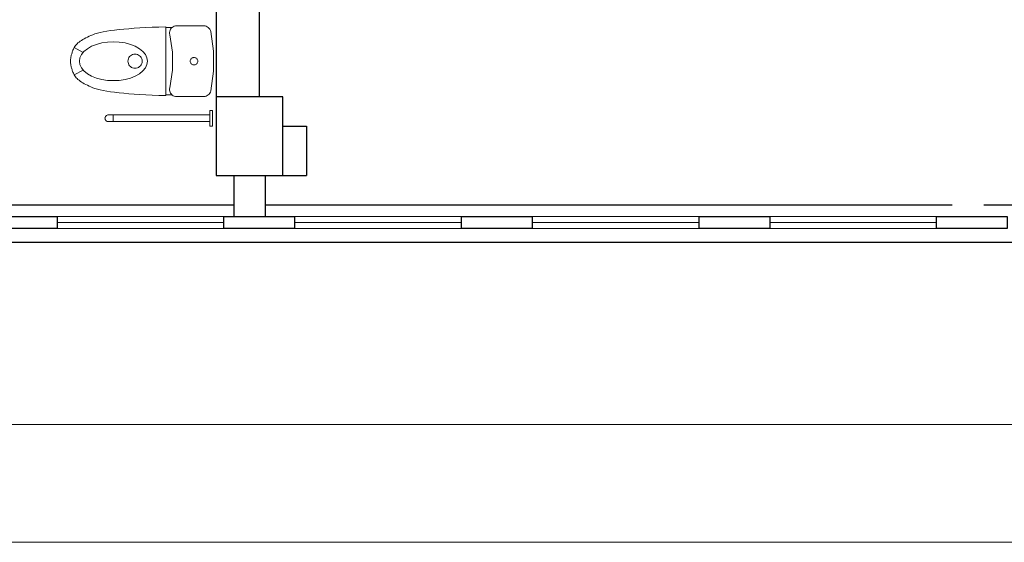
# Model space of a CAD drawing. Header units: millimetres. Extents: x 6612729504 to 6612744462, y 5733542327 to 5733549367.
# Tile 88 of 109: x 6612741707 to 6612742209, y 5733546138 to 5733546404. Entities that reach past the tile are written whole.
import ezdxf

# ---------------------------------------------------------------- set-up
doc = ezdxf.new("R2010")
doc.units = ezdxf.units.MM
doc.header["$MEASUREMENT"] = 0
for name, color, linetype in [('!!!!_SCIANY GRUBE', 7, 'Continuous'), ('A-ARM', 7, 'Continuous'), ('L_WIDOKOWE', 7, 'Continuous'), ('STOLARKAOKIENNA', 7, 'Continuous'), ('WIDOK', 7, 'Continuous')]:
    doc.layers.add(name, color=color, linetype=linetype)

msp = doc.modelspace()

# ---------------------------------------------------------------- linework, layer by layer
at = {"layer": '!!!!_SCIANY GRUBE', "color": 252, "lineweight": 30}
for p, q in [((6612741807.516494, 5733546572.844685), (6612741807.516494, 5733546364.844685)), ((6612741829.516494, 5733546494.844685), (6612741829.516494, 5733546364.844685)), ((6612741841.516494, 5733546364.844685), (6612741807.516494, 5733546364.844685)), ((6612741807.516494, 5733546364.844685), (6612741807.516494, 5733546324.844684)), ((6612741841.516494, 5733546324.844684), (6612741841.516494, 5733546364.844685)), ((6612741841.516494, 5733546349.844685), (6612741853.516494, 5733546349.844685)), ((6612741853.516494, 5733546349.844685), (6612741853.516494, 5733546324.844684)), ((6612741807.516494, 5733546324.844684), (6612741841.516494, 5733546324.844684)), ((6612741816.516493, 5733546324.844684), (6612741816.516493, 5733546303.844685)), ((6612741832.516493, 5733546324.844684), (6612741832.516493, 5733546303.844685)), ((6612741841.516494, 5733546324.844684), (6612741853.516494, 5733546324.844684))]:
    msp.add_line(p, q, dxfattribs=at)
for points in [[(6612741690.516493, 5733546303.844685), (6612741726.516493, 5733546303.844685), (6612741726.516493, 5733546297.844685), (6612741690.516493, 5733546297.844685)], [(6612741811.516493, 5733546303.844685), (6612741847.516494, 5733546303.844685), (6612741847.516494, 5733546297.844685), (6612741811.516493, 5733546297.844685)], [(6612741932.516494, 5733546303.844685), (6612741968.516493, 5733546303.844685), (6612741968.516493, 5733546297.844685), (6612741932.516494, 5733546297.844685)], [(6612742053.516493, 5733546303.844685), (6612742089.516494, 5733546303.844685), (6612742089.516494, 5733546297.844685), (6612742053.516493, 5733546297.844685)], [(6612742174.516494, 5733546303.844685), (6612742210.516494, 5733546303.844685), (6612742210.516494, 5733546297.844685), (6612742174.516494, 5733546297.844685)]]:
    msp.add_lwpolyline(points, close=True, dxfattribs=at)
at = {"layer": 'A-ARM', "color": 252, "lineweight": 18}
for p, q in [((6612741744.737477, 5733546396.517659), (6612741743.755289, 5733546396.117078)), ((6612741745.827233, 5733546396.906818), (6612741744.737477, 5733546396.517659)), ((6612741747.08213, 5733546397.27779), (6612741745.827233, 5733546396.906818)), ((6612741748.502178, 5733546397.630572), (6612741747.08213, 5733546397.27779)), ((6612741750.087357, 5733546397.965157), (6612741748.502178, 5733546397.630572)), ((6612741751.837686, 5733546398.28156), (6612741750.087357, 5733546397.965157)), ((6612741753.753155, 5733546398.579775), (6612741751.837686, 5733546398.28156)), ((6612741755.833776, 5733546398.8598), (6612741753.753155, 5733546398.579775)), ((6612741758.079536, 5733546399.121629), (6612741755.833776, 5733546398.8598)), ((6612741760.490448, 5733546399.365286), (6612741758.079536, 5733546399.121629)), ((6612741763.066499, 5733546399.590754), (6612741760.490448, 5733546399.365286)), ((6612741765.807702, 5733546399.798033), (6612741763.066499, 5733546399.590754)), ((6612741768.714035, 5733546399.987114), (6612741765.807702, 5733546399.798033)), ((6612741771.785528, 5733546400.158014), (6612741768.714035, 5733546399.987114)), ((6612741775.022153, 5733546400.310726), (6612741771.785528, 5733546400.158014)), ((6612741778.423928, 5733546400.44525), (6612741775.022153, 5733546400.310726)), ((6612741781.990845, 5733546400.561575), (6612741778.423928, 5733546400.44525)), ((6612741781.990845, 5733546365.461575), (6612741781.990845, 5733546400.476074)), ((6612741781.990845, 5733546400.201574), (6612741785.104844, 5733546400.201574)), ((6612741783.782645, 5733546397.700367), (6612741783.879351, 5733546398.287959)), ((6612741783.78413, 5733546397.104882), (6612741783.782645, 5733546397.700367)), ((6612741783.883778, 5733546396.517749), (6612741783.78413, 5733546397.104882)), ((6612741783.879351, 5733546398.287959), (6612741784.071608, 5733546398.85162)), ((6612741783.883382, 5733546396.517488), (6612741785.397614, 5733546387.555828)), ((6612741784.071608, 5733546398.85162), (6612741784.354136, 5733546399.375825)), ((6612741784.354136, 5733546399.375825), (6612741784.719249, 5733546399.846318)), ((6612741784.719249, 5733546399.846318), (6612741785.156882, 5733546400.250139)), ((6612741785.156882, 5733546400.250139), (6612741785.655096, 5733546400.576308)), ((6612741785.655096, 5733546400.576308), (6612741786.200325, 5733546400.815897)), ((6612741786.200325, 5733546400.815897), (6612741786.777539, 5733546400.962318)), ((6612741786.777539, 5733546400.962318), (6612741787.371044, 5733546401.011575)), ((6612741787.371044, 5733546401.011575), (6612741801.261644, 5733546401.011575)), ((6612741801.261644, 5733546401.011575), (6612741801.876489, 5733546400.958682)), ((6612741801.876489, 5733546400.958682), (6612741802.473314, 5733546400.801542)), ((6612741802.473314, 5733546400.801542), (6612741803.034528, 5733546400.544764)), ((6612741803.034528, 5733546400.544764), (6612741803.543639, 5733546400.195905)), ((6612741803.543639, 5733546400.195905), (6612741803.985674, 5733546399.765227)), ((6612741803.985674, 5733546399.765227), (6612741804.347654, 5733546399.265368)), ((6612741804.347654, 5733546399.265368), (6612741804.618941, 5733546398.711021)), ((6612741804.618941, 5733546398.711021), (6612741804.791561, 5733546398.118417)), ((6612741804.791372, 5733546398.118354), (6612741806.122104, 5733546388.077216)), ((6612741736.248146, 5733546391.400889), (6612741735.865421, 5733546390.944004)), ((6612741736.68084, 5733546391.853103), (6612741736.248146, 5733546391.400889)), ((6612741737.163483, 5733546392.30061), (6612741736.68084, 5733546391.853103)), ((6612741737.696085, 5733546392.743428), (6612741737.163483, 5733546392.30061)), ((6612741738.278627, 5733546393.181548), (6612741737.696085, 5733546392.743428)), ((6612741738.911148, 5733546393.614987), (6612741738.278627, 5733546393.181548)), ((6612741739.593617, 5733546394.04373), (6612741738.911148, 5733546393.614987)), ((6612741740.326046, 5733546394.467783), (6612741739.593617, 5733546394.04373)), ((6612741741.108417, 5733546394.887138), (6612741740.326046, 5733546394.467783)), ((6612741741.940754, 5733546395.301813), (6612741741.108417, 5733546394.887138)), ((6612741742.823043, 5733546395.711789), (6612741741.940754, 5733546395.301813)), ((6612741743.755289, 5733546396.117078), (6612741742.823043, 5733546395.711789)), ((6612741744.079506, 5733546390.595389), (6612741746.553236, 5733546391.585191)), ((6612741746.553236, 5733546391.585191), (6612741749.29019, 5733546392.314497)), ((6612741749.29019, 5733546392.314497), (6612741752.207397, 5733546392.761167)), ((6612741752.207397, 5733546392.761167), (6612741755.215845, 5733546392.911574)), ((6612741755.215845, 5733546392.911574), (6612741758.224499, 5733546392.761149)), ((6612741758.224499, 5733546392.761149), (6612741761.141499, 5733546392.314497)), ((6612741761.141499, 5733546392.314497), (6612741763.878452, 5733546391.585191)), ((6612741763.878452, 5733546391.585191), (6612741766.352183, 5733546390.595389)), ((6612741733.88714, 5733546386.430936), (6612741733.778861, 5733546386.01852)), ((6612741734.008695, 5733546386.851461), (6612741733.88714, 5733546386.430936)), ((6612741734.143532, 5733546387.280122), (6612741734.008695, 5733546386.851461)), ((6612741734.291645, 5733546387.716883), (6612741734.143532, 5733546387.280122)), ((6612741734.453051, 5733546388.161779), (6612741734.291645, 5733546387.716883)), ((6612741734.627732, 5733546388.614785), (6612741734.453051, 5733546388.161779)), ((6612741734.815698, 5733546389.075918), (6612741734.627732, 5733546388.614785)), ((6612741735.016937, 5733546389.545161), (6612741734.815698, 5733546389.075918)), ((6612741735.249812, 5733546390.01614), (6612741735.016937, 5733546389.545161)), ((6612741739.784444, 5733546387.511576), (6612741735.245745, 5733546390.008175)), ((6612741735.532637, 5733546390.482412), (6612741735.249812, 5733546390.01614)), ((6612741735.865421, 5733546390.944004), (6612741735.532637, 5733546390.482412)), ((6612741738.15404, 5733546384.730657), (6612741738.935636, 5733546386.397519)), ((6612741738.935636, 5733546386.397519), (6612741740.211882, 5733546387.961503)), ((6612741740.211882, 5733546387.961503), (6612741741.943995, 5733546389.375079)), ((6612741741.943995, 5733546389.375079), (6612741744.079506, 5733546390.595389)), ((6612741764.445542, 5733546386.151081), (6612741765.01832, 5733546386.418139)), ((6612741765.01832, 5733546386.418139), (6612741765.628809, 5733546386.581696)), ((6612741765.628809, 5733546386.581696), (6612741766.258394, 5733546386.636774)), ((6612741766.258394, 5733546386.636774), (6612741766.888025, 5733546386.581696)), ((6612741766.352183, 5733546390.595389), (6612741768.487694, 5733546389.375079)), ((6612741766.888025, 5733546386.581696), (6612741767.498468, 5733546386.418139)), ((6612741767.498468, 5733546386.418139), (6612741768.071246, 5733546386.151081)), ((6612741768.487694, 5733546389.375079), (6612741770.219807, 5733546387.961503)), ((6612741770.219807, 5733546387.961503), (6612741771.496053, 5733546386.397519)), ((6612741771.496053, 5733546386.397519), (6612741772.277648, 5733546384.730657)), ((6612741785.397614, 5733546387.555828), (6612741785.400665, 5733546378.466863)), ((6612741806.122104, 5733546388.077216), (6612741806.122256, 5733546377.948283)), ((6612741733.39286, 5733546383.359029), (6612741733.390844, 5733546383.011575)), ((6612741733.39286, 5733546382.664139), (6612741733.390844, 5733546383.011575)), ((6612741733.40816, 5733546383.714592), (6612741733.39286, 5733546383.359029)), ((6612741733.40816, 5733546382.308576), (6612741733.39286, 5733546382.664139)), ((6612741733.436745, 5733546384.078291), (6612741733.40816, 5733546383.714592)), ((6612741733.436745, 5733546381.944895), (6612741733.40816, 5733546382.308576)), ((6612741733.478603, 5733546384.450089), (6612741733.436745, 5733546384.078291)), ((6612741733.478603, 5733546381.573078), (6612741733.436745, 5733546381.944895)), ((6612741733.533755, 5733546384.830025), (6612741733.478603, 5733546384.450089)), ((6612741733.533755, 5733546381.193161), (6612741733.478603, 5733546381.573078)), ((6612741733.602173, 5733546385.218069), (6612741733.533755, 5733546384.830025)), ((6612741733.683875, 5733546385.614241), (6612741733.602173, 5733546385.218069)), ((6612741733.778861, 5733546386.01852), (6612741733.683875, 5733546385.614241)), ((6612741737.890844, 5733546383.011575), (6612741738.15404, 5733546384.730657)), ((6612741738.15404, 5733546381.292494), (6612741737.890844, 5733546383.011575)), ((6612741738.935726, 5733546379.625486), (6612741738.15404, 5733546381.292494)), ((6612741762.632744, 5733546383.011575), (6612741762.687824, 5733546383.641071)), ((6612741762.687824, 5733546382.382078), (6612741762.632744, 5733546383.011575)), ((6612741762.687824, 5733546383.641071), (6612741762.851391, 5733546384.251451)), ((6612741762.851408, 5733546381.771653), (6612741762.687824, 5733546382.382078)), ((6612741762.851391, 5733546384.251451), (6612741763.118474, 5733546384.824148)), ((6612741763.118502, 5733546381.198948), (6612741762.851408, 5733546381.771653)), ((6612741763.118474, 5733546384.824148), (6612741763.480958, 5733546385.341773)), ((6612741763.480958, 5733546385.341773), (6612741763.927862, 5733546385.788633)), ((6612741763.927862, 5733546385.788633), (6612741764.445542, 5733546386.151081)), ((6612741768.071246, 5733546386.151081), (6612741768.588926, 5733546385.788633)), ((6612741768.588926, 5733546385.788633), (6612741769.03583, 5733546385.341773)), ((6612741769.03583, 5733546385.341773), (6612741769.398314, 5733546384.824148)), ((6612741769.66538, 5733546381.771653), (6612741769.398288, 5733546381.198948)), ((6612741769.398314, 5733546384.824148), (6612741769.665399, 5733546384.251451)), ((6612741769.828964, 5733546382.382078), (6612741769.66538, 5733546381.771653)), ((6612741769.665399, 5733546384.251451), (6612741769.828964, 5733546383.641071)), ((6612741769.828964, 5733546383.641071), (6612741769.884045, 5733546383.011575)), ((6612741769.884045, 5733546383.011575), (6612741769.828964, 5733546382.382078)), ((6612741772.277648, 5733546381.292494), (6612741771.495962, 5733546379.625486)), ((6612741772.277648, 5733546384.730657), (6612741772.540845, 5733546383.011575)), ((6612741772.540845, 5733546383.011575), (6612741772.277648, 5733546381.292494)), ((6612741794.334344, 5733546383.011575), (6612741794.363541, 5733546383.345232)), ((6612741794.363541, 5733546382.677917), (6612741794.334344, 5733546383.011575)), ((6612741794.363541, 5733546383.345232), (6612741794.450247, 5733546383.668755)), ((6612741794.450255, 5733546382.354368), (6612741794.363541, 5733546382.677917)), ((6612741794.450247, 5733546383.668755), (6612741794.591825, 5733546383.972316)), ((6612741794.591844, 5733546382.050816), (6612741794.450255, 5733546382.354368)), ((6612741794.591825, 5733546383.972316), (6612741794.783985, 5733546384.246672)), ((6612741794.784002, 5733546381.776451), (6612741794.591844, 5733546382.050816)), ((6612741794.783985, 5733546384.246672), (6612741795.020883, 5733546384.483525)), ((6612741795.020883, 5733546381.539625), (6612741794.784002, 5733546381.776451)), ((6612741795.020883, 5733546384.483525), (6612741795.295311, 5733546384.675638)), ((6612741795.295311, 5733546381.34751), (6612741795.020883, 5733546381.539625)), ((6612741795.295311, 5733546384.675638), (6612741795.598934, 5733546384.817191)), ((6612741795.598961, 5733546381.20595), (6612741795.295311, 5733546381.34751)), ((6612741795.598934, 5733546384.817191), (6612741795.922557, 5733546384.903878)), ((6612741795.922557, 5733546384.903878), (6612741796.256294, 5733546384.933075)), ((6612741796.256294, 5733546384.933075), (6612741796.590059, 5733546384.903878)), ((6612741796.590059, 5733546384.903878), (6612741796.913654, 5733546384.817191)), ((6612741797.217278, 5733546381.34751), (6612741796.913628, 5733546381.20595)), ((6612741796.913654, 5733546384.817191), (6612741797.217278, 5733546384.675638)), ((6612741797.217278, 5733546384.675638), (6612741797.491707, 5733546384.483525)), ((6612741797.491707, 5733546381.539625), (6612741797.217278, 5733546381.34751)), ((6612741797.491707, 5733546384.483525), (6612741797.728604, 5733546384.246672)), ((6612741797.728586, 5733546381.776451), (6612741797.491707, 5733546381.539625)), ((6612741797.920746, 5733546382.050816), (6612741797.728586, 5733546381.776451)), ((6612741797.728604, 5733546384.246672), (6612741797.920763, 5733546383.972316)), ((6612741798.062333, 5733546382.354368), (6612741797.920746, 5733546382.050816)), ((6612741797.920763, 5733546383.972316), (6612741798.062343, 5733546383.668755)), ((6612741798.149048, 5733546382.677917), (6612741798.062333, 5733546382.354368)), ((6612741798.062343, 5733546383.668755), (6612741798.149048, 5733546383.345232)), ((6612741798.149048, 5733546383.345232), (6612741798.178244, 5733546383.011575)), ((6612741798.178244, 5733546383.011575), (6612741798.149048, 5733546382.677917)), ((6612741733.602173, 5733546380.805107), (6612741733.533755, 5733546381.193161)), ((6612741733.683875, 5733546380.408937), (6612741733.602173, 5733546380.805107)), ((6612741733.778861, 5733546380.004648), (6612741733.683875, 5733546380.408937)), ((6612741733.88714, 5733546379.59224), (6612741733.778861, 5733546380.004648)), ((6612741734.008695, 5733546379.171716), (6612741733.88714, 5733546379.59224)), ((6612741734.143532, 5733546378.743064), (6612741734.008695, 5733546379.171716)), ((6612741734.291645, 5733546378.306285), (6612741734.143532, 5733546378.743064)), ((6612741734.453051, 5733546377.861397), (6612741734.291645, 5733546378.306285)), ((6612741734.627732, 5733546377.408382), (6612741734.453051, 5733546377.861397)), ((6612741734.815698, 5733546376.947248), (6612741734.627732, 5733546377.408382)), ((6612741735.016937, 5733546376.477989), (6612741734.815698, 5733546376.947248)), ((6612741735.249812, 5733546376.007028), (6612741735.016937, 5733546376.477989)), ((6612741739.784444, 5733546378.511575), (6612741735.245745, 5733546376.014975)), ((6612741740.212007, 5733546378.061512), (6612741738.935726, 5733546379.625486)), ((6612741741.944165, 5733546376.647953), (6612741740.212007, 5733546378.061512)), ((6612741744.079506, 5733546375.427761), (6612741741.944165, 5733546376.647953)), ((6612741763.480994, 5733546380.681331), (6612741763.118502, 5733546381.198948)), ((6612741763.927862, 5733546380.234517), (6612741763.480994, 5733546380.681331)), ((6612741764.445542, 5733546379.872068), (6612741763.927862, 5733546380.234517)), ((6612741765.018365, 5733546379.604994), (6612741764.445542, 5733546379.872068)), ((6612741765.628817, 5733546379.441446), (6612741765.018365, 5733546379.604994)), ((6612741766.258394, 5733546379.386375), (6612741765.628817, 5733546379.441446)), ((6612741766.887972, 5733546379.441446), (6612741766.258394, 5733546379.386375)), ((6612741768.487524, 5733546376.647953), (6612741766.352183, 5733546375.427761)), ((6612741767.498423, 5733546379.604994), (6612741766.887972, 5733546379.441446)), ((6612741768.071246, 5733546379.872068), (6612741767.498423, 5733546379.604994)), ((6612741768.588926, 5733546380.234517), (6612741768.071246, 5733546379.872068)), ((6612741770.219682, 5733546378.061512), (6612741768.487524, 5733546376.647953)), ((6612741769.035794, 5733546380.681331), (6612741768.588926, 5733546380.234517)), ((6612741769.398288, 5733546381.198948), (6612741769.035794, 5733546380.681331)), ((6612741771.495962, 5733546379.625486), (6612741770.219682, 5733546378.061512)), ((6612741785.400665, 5733546378.466863), (6612741783.892121, 5733546369.502881)), ((6612741795.922557, 5733546381.119262), (6612741795.598961, 5733546381.20595)), ((6612741796.256294, 5733546381.090075), (6612741795.922557, 5733546381.119262)), ((6612741796.590033, 5733546381.119262), (6612741796.256294, 5733546381.090075)), ((6612741796.913628, 5733546381.20595), (6612741796.590033, 5733546381.119262)), ((6612741806.122256, 5733546377.948283), (6612741804.791372, 5733546367.904796)), ((6612741735.532637, 5733546375.540756), (6612741735.249812, 5733546376.007028)), ((6612741735.865421, 5733546375.079173), (6612741735.532637, 5733546375.540756)), ((6612741736.248146, 5733546374.622278), (6612741735.865421, 5733546375.079173)), ((6612741736.68084, 5733546374.170083), (6612741736.248146, 5733546374.622278)), ((6612741737.163483, 5733546373.722567), (6612741736.68084, 5733546374.170083)), ((6612741737.696085, 5733546373.279749), (6612741737.163483, 5733546373.722567)), ((6612741738.278627, 5733546372.841619), (6612741737.696085, 5733546373.279749)), ((6612741738.911148, 5733546372.408189), (6612741738.278627, 5733546372.841619)), ((6612741739.593617, 5733546371.979446), (6612741738.911148, 5733546372.408189)), ((6612741740.326046, 5733546371.555394), (6612741739.593617, 5733546371.979446)), ((6612741741.108417, 5733546371.13603), (6612741740.326046, 5733546371.555394)), ((6612741746.553236, 5733546374.437959), (6612741744.079506, 5733546375.427761)), ((6612741749.290442, 5733546373.708599), (6612741746.553236, 5733546374.437959)), ((6612741752.20745, 5733546373.261973), (6612741749.290442, 5733546373.708599)), ((6612741755.215845, 5733546373.111574), (6612741752.20745, 5733546373.261973)), ((6612741758.224238, 5733546373.261973), (6612741755.215845, 5733546373.111574)), ((6612741761.141247, 5733546373.708599), (6612741758.224238, 5733546373.261973)), ((6612741763.878452, 5733546374.437959), (6612741761.141247, 5733546373.708599)), ((6612741766.352183, 5733546375.427761), (6612741763.878452, 5733546374.437959)), ((6612741741.940754, 5733546370.721364), (6612741741.108417, 5733546371.13603)), ((6612741742.823043, 5733546370.311386), (6612741741.940754, 5733546370.721364)), ((6612741743.755289, 5733546369.906099), (6612741742.823043, 5733546370.311386)), ((6612741744.737477, 5733546369.5055), (6612741743.755289, 5733546369.906099)), ((6612741745.827233, 5733546369.116358), (6612741744.737477, 5733546369.5055)), ((6612741747.08213, 5733546368.745387), (6612741745.827233, 5733546369.116358)), ((6612741748.502178, 5733546368.392614), (6612741747.08213, 5733546368.745387)), ((6612741750.087357, 5733546368.058021), (6612741748.502178, 5733546368.392614)), ((6612741751.837686, 5733546367.741625), (6612741750.087357, 5733546368.058021)), ((6612741753.753155, 5733546367.443402), (6612741751.837686, 5733546367.741625)), ((6612741755.833776, 5733546367.163376), (6612741753.753155, 5733546367.443402)), ((6612741758.079536, 5733546366.901529), (6612741755.833776, 5733546367.163376)), ((6612741760.490448, 5733546366.657882), (6612741758.079536, 5733546366.901529)), ((6612741763.066499, 5733546366.432414), (6612741760.490448, 5733546366.657882)), ((6612741765.807702, 5733546366.225143), (6612741763.066499, 5733546366.432414)), ((6612741768.714035, 5733546366.036054), (6612741765.807702, 5733546366.225143)), ((6612741783.791799, 5733546368.320866), (6612741783.792951, 5733546368.916135)), ((6612741783.888774, 5733546367.73349), (6612741783.791799, 5733546368.320866)), ((6612741783.792951, 5733546368.916135), (6612741783.892202, 5733546369.503141)), ((6612741784.081203, 5733546367.170171), (6612741783.888774, 5733546367.73349)), ((6612741784.363856, 5733546366.646227), (6612741784.081203, 5733546367.170171)), ((6612741784.728951, 5733546366.176066), (6612741784.363856, 5733546366.646227)), ((6612741785.166575, 5733546365.77247), (6612741784.728951, 5733546366.176066)), ((6612741803.985746, 5733546366.258012), (6612741803.54372, 5733546365.827317)), ((6612741804.347709, 5733546366.75788), (6612741803.985746, 5733546366.258012)), ((6612741804.618978, 5733546367.312235), (6612741804.347709, 5733546366.75788)), ((6612741804.791561, 5733546367.904733), (6612741804.618978, 5733546367.312235)), ((6612741771.785528, 5733546365.865162), (6612741768.714035, 5733546366.036054)), ((6612741775.022153, 5733546365.712441), (6612741771.785528, 5733546365.865162)), ((6612741778.423928, 5733546365.577918), (6612741775.022153, 5733546365.712441)), ((6612741781.990845, 5733546365.461575), (6612741778.423928, 5733546365.577918)), ((6612741781.990845, 5733546365.821574), (6612741785.104844, 5733546365.821574)), ((6612741785.66468, 5733546365.446527), (6612741785.166575, 5733546365.77247)), ((6612741786.209739, 5733546365.207109), (6612741785.66468, 5733546365.446527)), ((6612741786.786755, 5733546365.060796), (6612741786.209739, 5733546365.207109)), ((6612741787.380044, 5733546365.011576), (6612741786.786755, 5733546365.060796)), ((6612741801.261644, 5733546365.011576), (6612741787.380044, 5733546365.011576)), ((6612741801.876596, 5733546365.064486), (6612741801.261644, 5733546365.011576)), ((6612741802.473413, 5733546365.221643), (6612741801.876596, 5733546365.064486)), ((6612741803.034626, 5733546365.478441), (6612741802.473413, 5733546365.221643)), ((6612741803.54372, 5733546365.827317), (6612741803.034626, 5733546365.478441)), ((6612741804.360083, 5733546357.936628), (6612741805.660083, 5733546357.936628)), ((6612741804.360083, 5733546357.936628), (6612741805.660083, 5733546357.936628)), ((6612741804.360083, 5733546357.936628), (6612741805.660083, 5733546357.936628)), ((6612741805.685021, 5733546357.936635), (6612741804.385021, 5733546357.936635)), ((6612741804.385021, 5733546357.936635), (6612741804.385021, 5733546349.960636)), ((6612741805.685021, 5733546357.936635), (6612741804.385021, 5733546357.936635)), ((6612741805.685021, 5733546357.936635), (6612741804.385021, 5733546357.936635)), ((6612741804.385021, 5733546357.936635), (6612741804.385021, 5733546349.960636)), ((6612741805.685021, 5733546357.936635), (6612741804.385021, 5733546357.936635)), ((6612741804.385021, 5733546357.936635), (6612741804.385021, 5733546349.960636)), ((6612741805.685021, 5733546357.936635), (6612741804.385021, 5733546357.936635)), ((6612741805.685021, 5733546357.936635), (6612741805.685021, 5733546349.960636)), ((6612741805.685021, 5733546357.936635), (6612741805.685021, 5733546349.960636)), ((6612741805.685021, 5733546349.960636), (6612741805.685021, 5733546357.936635)), ((6612741805.685021, 5733546357.936635), (6612741805.685021, 5733546349.960636)), ((6612741805.685021, 5733546357.936635), (6612741805.685021, 5733546349.960636)), ((6612741805.685021, 5733546349.960636), (6612741805.685021, 5733546357.936635)), ((6612741805.685021, 5733546349.960636), (6612741805.685021, 5733546357.936635)), ((6612741750.933098, 5733546353.933628), (6612741750.958838, 5733546354.227958)), ((6612741750.958838, 5733546353.639298), (6612741750.933098, 5733546353.933628)), ((6612741750.958838, 5733546354.227958), (6612741751.035289, 5733546354.513338)), ((6612741751.035289, 5733546353.353918), (6612741750.958838, 5733546353.639298)), ((6612741751.035289, 5733546354.513338), (6612741751.160129, 5733546354.781138)), ((6612741751.160129, 5733546353.086119), (6612741751.035289, 5733546353.353918)), ((6612741751.160129, 5733546354.781138), (6612741751.329538, 5733546355.023158)), ((6612741751.329538, 5733546352.844098), (6612741751.160129, 5733546353.086119)), ((6612741751.329538, 5733546355.023158), (6612741751.538388, 5733546355.232068)), ((6612741751.538388, 5733546352.635189), (6612741751.329538, 5733546352.844098)), ((6612741751.538388, 5733546355.232068), (6612741751.780338, 5733546355.401538)), ((6612741751.780338, 5733546352.465718), (6612741751.538388, 5733546352.635189)), ((6612741751.780338, 5733546355.401538), (6612741752.048058, 5733546355.526409)), ((6612741752.048058, 5733546352.340849), (6612741751.780338, 5733546352.465718)), ((6612741752.048058, 5733546355.526409), (6612741752.333359, 5733546355.602879)), ((6612741752.333359, 5733546352.264378), (6612741752.048058, 5733546352.340849)), ((6612741752.333359, 5733546355.602879), (6612741752.627608, 5733546355.628618)), ((6612741752.627598, 5733546352.238628), (6612741752.333359, 5733546352.264378)), ((6612741752.627598, 5733546352.238628), (6612741790.494082, 5733546352.253629)), ((6612741752.627608, 5733546355.628618), (6612741804.360083, 5733546355.643629)), ((6612741755.133099, 5733546355.628628), (6612741755.133099, 5733546352.238628)), ((6612741782.260082, 5733546355.643629), (6612741804.360083, 5733546355.643629)), ((6612741782.260082, 5733546355.643629), (6612741804.360083, 5733546355.643629)), ((6612741793.294083, 5733546355.643629), (6612741784.294083, 5733546355.643629)), ((6612741790.494082, 5733546352.253629), (6612741804.360083, 5733546352.253629)), ((6612741799.860083, 5733546355.643629), (6612741804.360083, 5733546355.643629)), ((6612741799.860083, 5733546355.643629), (6612741804.360083, 5733546355.643629)), ((6612741799.860083, 5733546355.643629), (6612741804.360083, 5733546355.643629)), ((6612741804.360083, 5733546352.253629), (6612741800.060082, 5733546352.253629)), ((6612741804.360083, 5733546352.253629), (6612741800.060082, 5733546352.253629)), ((6612741804.360083, 5733546352.253629), (6612741800.060082, 5733546352.253629)), ((6612741804.385021, 5733546349.960636), (6612741805.685021, 5733546349.960636)), ((6612741804.385021, 5733546349.960636), (6612741805.685021, 5733546349.960636)), ((6612741804.385021, 5733546349.960636), (6612741805.685021, 5733546349.960636))]:
    msp.add_line(p, q, dxfattribs=at)
at = {"layer": 'L_WIDOKOWE', "color": 252, "lineweight": 18}
for p, q in [((6612742884.516495, 5733546197.844685), (6612739527.965014, 5733546197.844685)), ((6612742884.516495, 5733546137.844685), (6612739527.965014, 5733546137.844685))]:
    msp.add_line(p, q, dxfattribs=at)
at = {"layer": 'STOLARKAOKIENNA', "color": 252, "lineweight": 18}
for p, q in [((6612741726.516493, 5733546303.844685), (6612741811.516493, 5733546303.844685)), ((6612741847.516494, 5733546303.844685), (6612741932.516494, 5733546303.844685)), ((6612741968.516493, 5733546303.844685), (6612742053.516493, 5733546303.844685)), ((6612742089.516494, 5733546303.844685), (6612742174.516494, 5733546303.844685)), ((6612741726.516493, 5733546300.844685), (6612741811.516493, 5733546300.844685)), ((6612741726.516493, 5733546297.844685), (6612741811.516493, 5733546297.844685)), ((6612741847.516494, 5733546300.844685), (6612741932.516494, 5733546300.844685)), ((6612741847.516494, 5733546297.844685), (6612741932.516494, 5733546297.844685)), ((6612741968.516493, 5733546300.844685), (6612742053.516493, 5733546300.844685)), ((6612741968.516493, 5733546297.844685), (6612742053.516493, 5733546297.844685)), ((6612742089.516494, 5733546300.844685), (6612742174.516494, 5733546300.844685)), ((6612742089.516494, 5733546297.844685), (6612742174.516494, 5733546297.844685))]:
    msp.add_line(p, q, dxfattribs=at)
at = {"layer": 'WIDOK', "color": 252, "lineweight": 30}
for p, q in [((6612741593.516493, 5733546309.844685), (6612741816.516493, 5733546309.844685)), ((6612741832.516493, 5733546309.844685), (6612742182.516494, 5733546309.844685)), ((6612742198.516494, 5733546309.844685), (6612742411.516494, 5733546309.844685)), ((6612739015.516489, 5733546290.844684), (6612743410.516496, 5733546290.844684)), ((6612739022.516489, 5733546290.844684), (6612743410.516496, 5733546290.844684))]:
    msp.add_line(p, q, dxfattribs=at)

doc.saveas('drawing.dxf')
